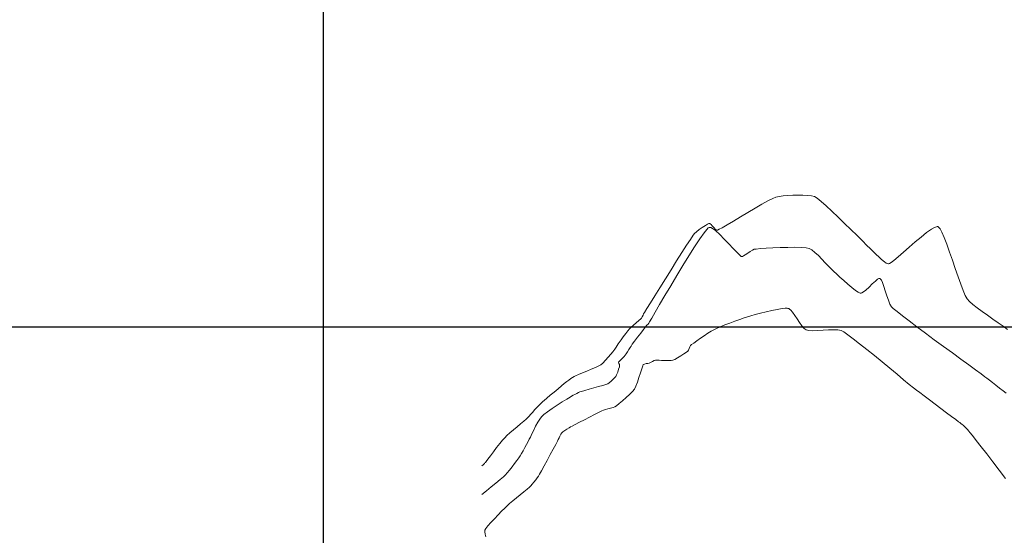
# Model space of a CAD drawing. Header units: metres. Extents: x 1111994 to 1112800, y 1268200 to 1269007.
# Tile 85 of 86: x 1112336 to 1112545, y 1268756 to 1268865. Entities that reach past the tile are written whole.
import ezdxf

# ---------------------------------------------------------------- set-up
doc = ezdxf.new("R2010")
doc.units = ezdxf.units.M
doc.header["$LTSCALE"] = 12.7
doc.header["$MEASUREMENT"] = 0
doc.layers.add('Base', color=251, linetype='Continuous')

msp = doc.modelspace()

# ---------------------------------------------------------------- linework, layer by layer
at = {"layer": 'Base', "linetype": 'Continuous'}
for p, q in [((1112400, 1269000), (1112400, 1268200)), ((1112400, 1268861.59), (1112400, 1268255.04)), ((1112000, 1268800), (1112800, 1268800))]:
    msp.add_line(p, q, dxfattribs=at)
at = {"layer": 'Base', "linetype": 'Continuous', "lineweight": 0}
for p, q in [((1112494.42, 1268826.7), (1112495.44, 1268827.21)), ((1112495.44, 1268827.21), (1112496.1, 1268827.48)), ((1112496.1, 1268827.48), (1112496.78, 1268827.63)), ((1112496.78, 1268827.63), (1112497.65, 1268827.76)), ((1112497.65, 1268827.76), (1112498.64, 1268827.86)), ((1112498.64, 1268827.86), (1112499.71, 1268827.93)), ((1112499.71, 1268827.93), (1112500.8, 1268827.97)), ((1112500.8, 1268827.97), (1112501.86, 1268827.96)), ((1112501.86, 1268827.96), (1112502.83, 1268827.9)), ((1112502.83, 1268827.9), (1112503.67, 1268827.8)), ((1112503.67, 1268827.8), (1112504.31, 1268827.63)), ((1112504.31, 1268827.63), (1112504.86, 1268827.29)), ((1112504.86, 1268827.29), (1112505.7, 1268826.62)), ((1112490.14, 1268824.25), (1112491.69, 1268825.16)), ((1112491.69, 1268825.16), (1112493.14, 1268825.99)), ((1112493.14, 1268825.99), (1112494.42, 1268826.7)), ((1112505.7, 1268826.62), (1112506.77, 1268825.68)), ((1112506.77, 1268825.68), (1112507.99, 1268824.55)), ((1112487.09, 1268822.44), (1112488.58, 1268823.32)), ((1112488.58, 1268823.32), (1112490.14, 1268824.25)), ((1112507.99, 1268824.55), (1112509.32, 1268823.28)), ((1112509.32, 1268823.28), (1112510.69, 1268821.95)), ((1112479.82, 1268820.63), (1112480.49, 1268821.1)), ((1112480.49, 1268821.1), (1112481.14, 1268821.52)), ((1112481.14, 1268821.52), (1112481.58, 1268821.77)), ((1112481.43, 1268820.64), (1112481.75, 1268820.97)), ((1112481.58, 1268821.77), (1112481.84, 1268821.89)), ((1112481.75, 1268820.97), (1112481.91, 1268821.08)), ((1112481.84, 1268821.89), (1112481.96, 1268821.92)), ((1112481.91, 1268821.08), (1112481.97, 1268821.1)), ((1112481.96, 1268821.92), (1112482, 1268821.92)), ((1112481.97, 1268821.1), (1112482.06, 1268821.1)), ((1112482, 1268821.92), (1112482.05, 1268821.91)), ((1112482.05, 1268821.91), (1112482.15, 1268821.86)), ((1112482.06, 1268821.1), (1112482.27, 1268821.06)), ((1112482.15, 1268821.86), (1112482.34, 1268821.71)), ((1112482.27, 1268821.06), (1112482.66, 1268820.86)), ((1112482.34, 1268821.71), (1112482.61, 1268821.41)), ((1112482.61, 1268821.41), (1112482.98, 1268820.99)), ((1112482.66, 1268820.86), (1112483.29, 1268820.4)), ((1112482.98, 1268820.99), (1112483.25, 1268820.69)), ((1112484.06, 1268820.68), (1112484.69, 1268821.03)), ((1112484.69, 1268821.03), (1112485.77, 1268821.66)), ((1112485.77, 1268821.66), (1112487.09, 1268822.44)), ((1112510.69, 1268821.95), (1112512.05, 1268820.61)), ((1112529.11, 1268820.7), (1112529.78, 1268821.09)), ((1112529.78, 1268821.09), (1112530.18, 1268821.24)), ((1112530.18, 1268821.24), (1112530.38, 1268821.26)), ((1112530.38, 1268821.26), (1112530.47, 1268821.25)), ((1112530.47, 1268821.25), (1112530.54, 1268821.22)), ((1112530.54, 1268821.22), (1112530.69, 1268821.1)), ((1112530.69, 1268821.1), (1112530.95, 1268820.77)), ((1112477.95, 1268818.54), (1112478.53, 1268819.42)), ((1112478.53, 1268819.42), (1112478.82, 1268819.82)), ((1112478.82, 1268819.82), (1112479.23, 1268820.18)), ((1112479.23, 1268820.18), (1112479.82, 1268820.63)), ((1112479.94, 1268818.63), (1112480.85, 1268819.92)), ((1112480.85, 1268819.92), (1112481.43, 1268820.64)), ((1112483.25, 1268820.69), (1112483.44, 1268820.54)), ((1112483.29, 1268820.4), (1112484.19, 1268819.59)), ((1112483.44, 1268820.54), (1112483.55, 1268820.48)), ((1112483.55, 1268820.48), (1112483.6, 1268820.47)), ((1112483.6, 1268820.47), (1112483.63, 1268820.47)), ((1112483.63, 1268820.47), (1112483.74, 1268820.52)), ((1112483.74, 1268820.52), (1112484.06, 1268820.68)), ((1112484.19, 1268819.59), (1112485.16, 1268818.62)), ((1112512.05, 1268820.61), (1112513.33, 1268819.34)), ((1112513.33, 1268819.34), (1112514.47, 1268818.2)), ((1112525.67, 1268817.99), (1112526.92, 1268819.04)), ((1112526.92, 1268819.04), (1112528.09, 1268819.97)), ((1112528.09, 1268819.97), (1112529.11, 1268820.7)), ((1112530.95, 1268820.77), (1112531.32, 1268820.1)), ((1112531.32, 1268820.1), (1112531.84, 1268818.94)), ((1112531.84, 1268818.94), (1112532.4, 1268817.5)), ((1112476.15, 1268815.73), (1112477.14, 1268817.29)), ((1112477.14, 1268817.29), (1112477.95, 1268818.54)), ((1112477.65, 1268815.08), (1112478.86, 1268816.99)), ((1112478.86, 1268816.99), (1112479.94, 1268818.63)), ((1112485.16, 1268818.62), (1112486.14, 1268817.58)), ((1112486.14, 1268817.58), (1112487.06, 1268816.59)), ((1112492.83, 1268816.58), (1112494.05, 1268816.66)), ((1112494.05, 1268816.66), (1112495.49, 1268816.74)), ((1112495.49, 1268816.74), (1112497.05, 1268816.8)), ((1112497.05, 1268816.8), (1112498.64, 1268816.85)), ((1112498.64, 1268816.85), (1112500.15, 1268816.87)), ((1112500.15, 1268816.87), (1112501.48, 1268816.84)), ((1112501.48, 1268816.84), (1112502.51, 1268816.77)), ((1112502.51, 1268816.77), (1112503.16, 1268816.64)), ((1112503.16, 1268816.64), (1112503.73, 1268816.32)), ((1112514.47, 1268818.2), (1112515.42, 1268817.26)), ((1112515.42, 1268817.26), (1112516.1, 1268816.58)), ((1112523.19, 1268815.81), (1112524.41, 1268816.88)), ((1112524.41, 1268816.88), (1112525.67, 1268817.99)), ((1112532.4, 1268817.5), (1112532.99, 1268815.86)), ((1112475.04, 1268813.97), (1112476.15, 1268815.73)), ((1112476.37, 1268813.01), (1112477.65, 1268815.08)), ((1112487.06, 1268816.59), (1112487.86, 1268815.74)), ((1112487.86, 1268815.74), (1112488.36, 1268815.24)), ((1112488.36, 1268815.24), (1112488.63, 1268815.01)), ((1112488.63, 1268815.01), (1112488.75, 1268814.93)), ((1112488.75, 1268814.93), (1112488.79, 1268814.91)), ((1112488.79, 1268814.91), (1112488.85, 1268814.91)), ((1112488.85, 1268814.91), (1112488.99, 1268814.94)), ((1112488.99, 1268814.94), (1112489.23, 1268815.03)), ((1112489.23, 1268815.03), (1112489.6, 1268815.24)), ((1112489.6, 1268815.24), (1112490.12, 1268815.59)), ((1112490.12, 1268815.59), (1112490.64, 1268815.95)), ((1112490.64, 1268815.95), (1112491.12, 1268816.26)), ((1112491.12, 1268816.26), (1112491.51, 1268816.44)), ((1112491.51, 1268816.44), (1112491.95, 1268816.5)), ((1112491.95, 1268816.5), (1112492.83, 1268816.58)), ((1112503.73, 1268816.32), (1112504.4, 1268815.79)), ((1112504.4, 1268815.79), (1112505.12, 1268815.12)), ((1112505.12, 1268815.12), (1112505.87, 1268814.36)), ((1112516.1, 1268816.58), (1112516.48, 1268816.23)), ((1112516.48, 1268816.23), (1112516.87, 1268815.86)), ((1112516.87, 1268815.86), (1112517.38, 1268815.36)), ((1112517.38, 1268815.36), (1112517.96, 1268814.81)), ((1112517.96, 1268814.81), (1112518.56, 1268814.27)), ((1112521.15, 1268814.06), (1112522.08, 1268814.84)), ((1112522.08, 1268814.84), (1112523.19, 1268815.81)), ((1112532.99, 1268815.86), (1112533.59, 1268814.11)), ((1112473.85, 1268812.08), (1112475.04, 1268813.97)), ((1112475.06, 1268810.85), (1112476.37, 1268813.01)), ((1112505.87, 1268814.36), (1112506.6, 1268813.58)), ((1112506.6, 1268813.58), (1112507.3, 1268812.83)), ((1112507.3, 1268812.83), (1112507.92, 1268812.19)), ((1112518.56, 1268814.27), (1112519.13, 1268813.8)), ((1112519.13, 1268813.8), (1112519.55, 1268813.52)), ((1112519.55, 1268813.52), (1112519.83, 1268813.39)), ((1112519.83, 1268813.39), (1112519.99, 1268813.35)), ((1112519.99, 1268813.35), (1112520.06, 1268813.34)), ((1112520.06, 1268813.34), (1112520.11, 1268813.35)), ((1112520.11, 1268813.35), (1112520.26, 1268813.41)), ((1112520.26, 1268813.41), (1112520.57, 1268813.61)), ((1112520.57, 1268813.61), (1112521.15, 1268814.06)), ((1112533.59, 1268814.11), (1112534.2, 1268812.34)), ((1112472.65, 1268810.16), (1112473.85, 1268812.08)), ((1112473.77, 1268808.69), (1112475.06, 1268810.85)), ((1112507.92, 1268812.19), (1112508.44, 1268811.69)), ((1112508.44, 1268811.69), (1112508.99, 1268811.19)), ((1112508.99, 1268811.19), (1112509.71, 1268810.54)), ((1112509.71, 1268810.54), (1112510.53, 1268809.79)), ((1112534.2, 1268812.34), (1112534.78, 1268810.61)), ((1112534.78, 1268810.61), (1112535.34, 1268809.02)), ((1112470.4, 1268806.55), (1112471.48, 1268808.28)), ((1112471.48, 1268808.28), (1112472.65, 1268810.16)), ((1112472.54, 1268806.62), (1112473.77, 1268808.69)), ((1112510.53, 1268809.79), (1112511.39, 1268809.02)), ((1112511.39, 1268809.02), (1112512.24, 1268808.31)), ((1112512.24, 1268808.31), (1112513.01, 1268807.71)), ((1112515.19, 1268807.78), (1112515.88, 1268808.41)), ((1112515.88, 1268808.41), (1112516.58, 1268809.09)), ((1112516.58, 1268809.09), (1112517.24, 1268809.7)), ((1112517.24, 1268809.7), (1112517.7, 1268810.06)), ((1112517.7, 1268810.06), (1112517.98, 1268810.21)), ((1112517.98, 1268810.21), (1112518.12, 1268810.24)), ((1112518.12, 1268810.24), (1112518.19, 1268810.24)), ((1112518.19, 1268810.24), (1112518.24, 1268810.21)), ((1112518.24, 1268810.21), (1112518.34, 1268810.12)), ((1112518.34, 1268810.12), (1112518.5, 1268809.87)), ((1112518.5, 1268809.87), (1112518.73, 1268809.37)), ((1112518.73, 1268809.37), (1112519.03, 1268808.54)), ((1112519.03, 1268808.54), (1112519.34, 1268807.58)), ((1112535.34, 1268809.02), (1112535.86, 1268807.66)), ((1112469.46, 1268805.03), (1112470.4, 1268806.55)), ((1112471.43, 1268804.73), (1112472.54, 1268806.62)), ((1112513.01, 1268807.71), (1112513.54, 1268807.36)), ((1112513.54, 1268807.36), (1112513.86, 1268807.2)), ((1112513.86, 1268807.2), (1112514.03, 1268807.14)), ((1112514.03, 1268807.14), (1112514.11, 1268807.14)), ((1112514.11, 1268807.14), (1112514.19, 1268807.14)), ((1112514.19, 1268807.14), (1112514.37, 1268807.2)), ((1112514.37, 1268807.2), (1112514.69, 1268807.39)), ((1112514.69, 1268807.39), (1112515.19, 1268807.78)), ((1112519.34, 1268807.58), (1112519.66, 1268806.56)), ((1112519.66, 1268806.56), (1112519.98, 1268805.6)), ((1112535.86, 1268807.66), (1112536.31, 1268806.6)), ((1112536.31, 1268806.6), (1112536.7, 1268805.92)), ((1112468.72, 1268803.83), (1112469.46, 1268805.03)), ((1112470.49, 1268803.11), (1112471.43, 1268804.73)), ((1112519.98, 1268805.6), (1112520.31, 1268804.79)), ((1112520.31, 1268804.79), (1112520.63, 1268804.23)), ((1112520.63, 1268804.23), (1112521.02, 1268803.85)), ((1112536.7, 1268805.92), (1112537.21, 1268805.38)), ((1112537.21, 1268805.38), (1112537.94, 1268804.72)), ((1112537.94, 1268804.72), (1112538.84, 1268804)), ((1112467.61, 1268801.82), (1112467.75, 1268802.09)), ((1112467.75, 1268802.09), (1112467.9, 1268802.44)), ((1112467.9, 1268802.44), (1112468.03, 1268802.72)), ((1112468.03, 1268802.72), (1112468.22, 1268803.03)), ((1112468.22, 1268803.03), (1112468.72, 1268803.83)), ((1112469.75, 1268801.84), (1112470.49, 1268803.11)), ((1112489.38, 1268801.87), (1112490.11, 1268802.1)), ((1112490.11, 1268802.1), (1112490.8, 1268802.3)), ((1112490.8, 1268802.3), (1112491.74, 1268802.56)), ((1112491.74, 1268802.56), (1112492.84, 1268802.85)), ((1112492.84, 1268802.85), (1112494.03, 1268803.15)), ((1112494.03, 1268803.15), (1112495.24, 1268803.44)), ((1112495.24, 1268803.44), (1112496.4, 1268803.68)), ((1112496.4, 1268803.68), (1112497.42, 1268803.85)), ((1112497.42, 1268803.85), (1112498.08, 1268803.91)), ((1112498.08, 1268803.91), (1112498.47, 1268803.91)), ((1112498.47, 1268803.91), (1112498.67, 1268803.89)), ((1112498.67, 1268803.89), (1112498.75, 1268803.87)), ((1112498.75, 1268803.87), (1112498.83, 1268803.83)), ((1112498.83, 1268803.83), (1112499, 1268803.73)), ((1112499, 1268803.73), (1112499.26, 1268803.5)), ((1112499.26, 1268803.5), (1112499.64, 1268803.07)), ((1112499.64, 1268803.07), (1112500.13, 1268802.4)), ((1112500.13, 1268802.4), (1112500.64, 1268801.64)), ((1112521.02, 1268803.85), (1112521.82, 1268803.2)), ((1112521.82, 1268803.2), (1112522.97, 1268802.3)), ((1112522.97, 1268802.3), (1112524.39, 1268801.21)), ((1112538.84, 1268804), (1112539.88, 1268803.22)), ((1112539.88, 1268803.22), (1112541, 1268802.41)), ((1112541, 1268802.41), (1112542.14, 1268801.61)), ((1112465.05, 1268799.54), (1112465.41, 1268799.89)), ((1112465.41, 1268799.89), (1112465.91, 1268800.34)), ((1112465.91, 1268800.34), (1112466.48, 1268800.83)), ((1112466.48, 1268800.83), (1112467.01, 1268801.28)), ((1112467.01, 1268801.28), (1112467.41, 1268801.63)), ((1112467.41, 1268801.63), (1112467.61, 1268801.82)), ((1112468.02, 1268799.41), (1112468.46, 1268799.99)), ((1112468.46, 1268799.99), (1112468.66, 1268800.23)), ((1112468.66, 1268800.23), (1112468.79, 1268800.36)), ((1112468.79, 1268800.36), (1112468.96, 1268800.5)), ((1112468.96, 1268800.5), (1112469.04, 1268800.58)), ((1112469.04, 1268800.58), (1112469.07, 1268800.64)), ((1112469.07, 1268800.64), (1112469.11, 1268800.71)), ((1112469.11, 1268800.71), (1112469.28, 1268801.01)), ((1112469.28, 1268801.01), (1112469.75, 1268801.84)), ((1112483.48, 1268799.62), (1112484.29, 1268799.96)), ((1112484.29, 1268799.96), (1112485.26, 1268800.36)), ((1112485.26, 1268800.36), (1112486.33, 1268800.77)), ((1112486.33, 1268800.77), (1112487.42, 1268801.18)), ((1112487.42, 1268801.18), (1112488.45, 1268801.55)), ((1112488.45, 1268801.55), (1112489.38, 1268801.87)), ((1112500.64, 1268801.64), (1112501.15, 1268800.88)), ((1112501.15, 1268800.88), (1112501.65, 1268800.19)), ((1112501.65, 1268800.19), (1112502.12, 1268799.64)), ((1112524.39, 1268801.21), (1112526.04, 1268799.98)), ((1112526.04, 1268799.98), (1112527.84, 1268798.63)), ((1112542.14, 1268801.61), (1112543.28, 1268800.82)), ((1112543.28, 1268800.82), (1112544.34, 1268800.09)), ((1112544.34, 1268800.09), (1112545.3, 1268799.43)), ((1112463.23, 1268797.18), (1112463.72, 1268797.85)), ((1112463.72, 1268797.85), (1112464.24, 1268798.53)), ((1112464.24, 1268798.53), (1112464.71, 1268799.13)), ((1112464.71, 1268799.13), (1112465.05, 1268799.54)), ((1112466.75, 1268797.74), (1112467.41, 1268798.62)), ((1112467.41, 1268798.62), (1112468.02, 1268799.41)), ((1112480.09, 1268797.53), (1112480.89, 1268798.08)), ((1112480.89, 1268798.08), (1112481.67, 1268798.6)), ((1112481.67, 1268798.6), (1112482.37, 1268799.03)), ((1112482.37, 1268799.03), (1112482.9, 1268799.34)), ((1112482.9, 1268799.34), (1112483.48, 1268799.62)), ((1112502.12, 1268799.64), (1112502.55, 1268799.31)), ((1112502.55, 1268799.31), (1112503.12, 1268799.18)), ((1112503.12, 1268799.18), (1112503.96, 1268799.15)), ((1112503.96, 1268799.15), (1112504.99, 1268799.19)), ((1112504.99, 1268799.19), (1112506.12, 1268799.26)), ((1112506.12, 1268799.26), (1112507.27, 1268799.33)), ((1112507.27, 1268799.33), (1112508.35, 1268799.36)), ((1112508.35, 1268799.36), (1112509.28, 1268799.33)), ((1112509.28, 1268799.33), (1112509.98, 1268799.19)), ((1112509.98, 1268799.19), (1112510.51, 1268798.9)), ((1112510.51, 1268798.9), (1112511.37, 1268798.29)), ((1112511.37, 1268798.29), (1112512.52, 1268797.43)), ((1112527.84, 1268798.63), (1112529.74, 1268797.23)), ((1112462.18, 1268795.63), (1112462.43, 1268796.03)), ((1112462.43, 1268796.03), (1112462.62, 1268796.34)), ((1112462.62, 1268796.34), (1112462.84, 1268796.64)), ((1112462.84, 1268796.64), (1112463.23, 1268797.18)), ((1112465.14, 1268795.56), (1112465.35, 1268795.88)), ((1112465.35, 1268795.88), (1112465.62, 1268796.25)), ((1112465.62, 1268796.25), (1112466.12, 1268796.91)), ((1112466.12, 1268796.91), (1112466.75, 1268797.74)), ((1112477.7, 1268795.38), (1112477.85, 1268795.74)), ((1112477.85, 1268795.74), (1112478, 1268796)), ((1112478, 1268796), (1112478.21, 1268796.18)), ((1112478.21, 1268796.18), (1112478.68, 1268796.53)), ((1112478.68, 1268796.53), (1112479.33, 1268796.99)), ((1112479.33, 1268796.99), (1112480.09, 1268797.53)), ((1112512.52, 1268797.43), (1112513.88, 1268796.37)), ((1112513.88, 1268796.37), (1112515.4, 1268795.16)), ((1112529.74, 1268797.23), (1112531.67, 1268795.8)), ((1112531.67, 1268795.8), (1112533.58, 1268794.41)), ((1112460.52, 1268793.5), (1112461.06, 1268794.13)), ((1112461.06, 1268794.13), (1112461.49, 1268794.64)), ((1112461.49, 1268794.64), (1112461.73, 1268794.93)), ((1112461.73, 1268794.93), (1112461.93, 1268795.23)), ((1112461.93, 1268795.23), (1112462.18, 1268795.63)), ((1112463.53, 1268793.31), (1112463.88, 1268793.67)), ((1112463.88, 1268793.67), (1112464.13, 1268793.96)), ((1112464.13, 1268793.96), (1112464.34, 1268794.26)), ((1112464.34, 1268794.26), (1112464.6, 1268794.67)), ((1112464.6, 1268794.67), (1112464.88, 1268795.13)), ((1112464.88, 1268795.13), (1112465.14, 1268795.56)), ((1112475.22, 1268793.38), (1112475.92, 1268793.79)), ((1112475.92, 1268793.79), (1112476.6, 1268794.21)), ((1112476.6, 1268794.21), (1112477.14, 1268794.56)), ((1112477.14, 1268794.56), (1112477.41, 1268794.77)), ((1112477.41, 1268794.77), (1112477.56, 1268795.02)), ((1112477.56, 1268795.02), (1112477.7, 1268795.38)), ((1112515.4, 1268795.16), (1112517.02, 1268793.85)), ((1112517.02, 1268793.85), (1112518.67, 1268792.5)), ((1112533.58, 1268794.41), (1112535.39, 1268793.08)), ((1112457.79, 1268791.32), (1112458.49, 1268791.65)), ((1112458.49, 1268791.65), (1112458.93, 1268791.89)), ((1112458.93, 1268791.89), (1112459.37, 1268792.28)), ((1112459.37, 1268792.28), (1112459.93, 1268792.85)), ((1112459.93, 1268792.85), (1112460.52, 1268793.5)), ((1112462.73, 1268792.43), (1112462.86, 1268792.61)), ((1112462.77, 1268792.21), (1112462.73, 1268792.43)), ((1112462.88, 1268791.93), (1112462.77, 1268792.21)), ((1112462.86, 1268792.61), (1112463.16, 1268792.93)), ((1112462.94, 1268791.7), (1112462.88, 1268791.93)), ((1112462.88, 1268791.44), (1112462.94, 1268791.7)), ((1112463.16, 1268792.93), (1112463.53, 1268793.31)), ((1112467.62, 1268791.03), (1112467.83, 1268791.68)), ((1112467.83, 1268791.68), (1112467.96, 1268791.97)), ((1112467.96, 1268791.97), (1112468.21, 1268792.07)), ((1112468.21, 1268792.07), (1112468.57, 1268792.15)), ((1112468.57, 1268792.15), (1112468.95, 1268792.21)), ((1112468.95, 1268792.21), (1112469.23, 1268792.27)), ((1112469.23, 1268792.27), (1112469.51, 1268792.41)), ((1112469.51, 1268792.41), (1112469.88, 1268792.61)), ((1112469.88, 1268792.61), (1112470.26, 1268792.8)), ((1112470.26, 1268792.8), (1112470.57, 1268792.91)), ((1112470.57, 1268792.91), (1112470.89, 1268792.92)), ((1112470.89, 1268792.92), (1112471.34, 1268792.88)), ((1112471.34, 1268792.88), (1112471.8, 1268792.83)), ((1112471.8, 1268792.83), (1112472.15, 1268792.81)), ((1112472.15, 1268792.81), (1112472.46, 1268792.8)), ((1112472.46, 1268792.8), (1112472.92, 1268792.79)), ((1112472.92, 1268792.79), (1112473.43, 1268792.8)), ((1112473.43, 1268792.8), (1112473.9, 1268792.82)), ((1112473.9, 1268792.82), (1112474.26, 1268792.88)), ((1112474.26, 1268792.88), (1112474.63, 1268793.05)), ((1112474.63, 1268793.05), (1112475.22, 1268793.38)), ((1112518.67, 1268792.5), (1112520.29, 1268791.16)), ((1112535.39, 1268793.08), (1112537.05, 1268791.87)), ((1112537.05, 1268791.87), (1112538.49, 1268790.81)), ((1112452.94, 1268789.23), (1112453.26, 1268789.42)), ((1112453.26, 1268789.42), (1112453.59, 1268789.58)), ((1112453.59, 1268789.58), (1112454.22, 1268789.84)), ((1112454.22, 1268789.84), (1112455.04, 1268790.17)), ((1112455.04, 1268790.17), (1112455.98, 1268790.55)), ((1112455.98, 1268790.55), (1112456.92, 1268790.95)), ((1112456.92, 1268790.95), (1112457.79, 1268791.32)), ((1112462.11, 1268789.41), (1112462.3, 1268789.79)), ((1112462.3, 1268789.79), (1112462.52, 1268790.35)), ((1112462.52, 1268790.35), (1112462.72, 1268790.94)), ((1112462.72, 1268790.94), (1112462.88, 1268791.44)), ((1112467.03, 1268789.17), (1112467.35, 1268790.16)), ((1112467.35, 1268790.16), (1112467.62, 1268791.03)), ((1112520.29, 1268791.16), (1112521.84, 1268789.88)), ((1112521.84, 1268789.88), (1112523.23, 1268788.73)), ((1112538.49, 1268790.81), (1112539.66, 1268789.96)), ((1112539.66, 1268789.96), (1112540.49, 1268789.35)), ((1112449.86, 1268786.82), (1112450.59, 1268787.44)), ((1112450.59, 1268787.44), (1112451.16, 1268787.91)), ((1112451.16, 1268787.91), (1112451.46, 1268788.16)), ((1112451.46, 1268788.16), (1112451.75, 1268788.38)), ((1112451.75, 1268788.38), (1112452.14, 1268788.66)), ((1112452.14, 1268788.66), (1112452.55, 1268788.96)), ((1112452.55, 1268788.96), (1112452.94, 1268789.23)), ((1112458.45, 1268787.26), (1112459.36, 1268787.51)), ((1112459.36, 1268787.51), (1112460.04, 1268787.72)), ((1112460.04, 1268787.72), (1112460.41, 1268787.86)), ((1112460.41, 1268787.86), (1112460.72, 1268788.08)), ((1112460.72, 1268788.08), (1112461.11, 1268788.39)), ((1112461.11, 1268788.39), (1112461.51, 1268788.76)), ((1112461.51, 1268788.76), (1112461.87, 1268789.12)), ((1112461.87, 1268789.12), (1112462.11, 1268789.41)), ((1112466.07, 1268786.75), (1112466.37, 1268787.35)), ((1112466.37, 1268787.35), (1112466.7, 1268788.19)), ((1112466.7, 1268788.19), (1112467.03, 1268789.17)), ((1112523.23, 1268788.73), (1112524.42, 1268787.74)), ((1112524.42, 1268787.74), (1112525.35, 1268786.99)), ((1112540.49, 1268789.35), (1112540.91, 1268789.03)), ((1112540.91, 1268789.03), (1112541.44, 1268788.63)), ((1112541.44, 1268788.63), (1112542.1, 1268788.13)), ((1112542.1, 1268788.13), (1112542.83, 1268787.56)), ((1112542.83, 1268787.56), (1112543.6, 1268786.97)), ((1112447.49, 1268784.8), (1112448.22, 1268785.42)), ((1112448.22, 1268785.42), (1112449.04, 1268786.12)), ((1112449.04, 1268786.12), (1112449.86, 1268786.82)), ((1112452.4, 1268785.04), (1112452.75, 1268785.25)), ((1112452.75, 1268785.25), (1112453.04, 1268785.42)), ((1112453.04, 1268785.42), (1112453.41, 1268785.62)), ((1112453.41, 1268785.62), (1112453.82, 1268785.83)), ((1112453.82, 1268785.83), (1112454.2, 1268786.02)), ((1112454.2, 1268786.02), (1112454.51, 1268786.15)), ((1112454.51, 1268786.15), (1112454.86, 1268786.26)), ((1112454.86, 1268786.26), (1112455.54, 1268786.45)), ((1112455.54, 1268786.45), (1112456.44, 1268786.7)), ((1112456.44, 1268786.7), (1112457.44, 1268786.98)), ((1112457.44, 1268786.98), (1112458.45, 1268787.26)), ((1112464.3, 1268784.93), (1112465.04, 1268785.61)), ((1112465.04, 1268785.61), (1112465.65, 1268786.24)), ((1112465.65, 1268786.24), (1112466.07, 1268786.75)), ((1112525.35, 1268786.99), (1112525.94, 1268786.51)), ((1112525.94, 1268786.51), (1112526.63, 1268785.99)), ((1112526.63, 1268785.99), (1112527.57, 1268785.28)), ((1112527.57, 1268785.28), (1112528.69, 1268784.44)), ((1112543.6, 1268786.97), (1112544.33, 1268786.39)), ((1112544.33, 1268786.39), (1112544.97, 1268785.87)), ((1112445.38, 1268782.84), (1112445.7, 1268783.17)), ((1112445.7, 1268783.17), (1112446.05, 1268783.51)), ((1112446.05, 1268783.51), (1112446.38, 1268783.83)), ((1112446.38, 1268783.83), (1112446.64, 1268784.07)), ((1112446.64, 1268784.07), (1112446.93, 1268784.32)), ((1112446.93, 1268784.32), (1112447.49, 1268784.8)), ((1112448.6, 1268782.59), (1112449.69, 1268783.31)), ((1112449.69, 1268783.31), (1112450.76, 1268784)), ((1112450.76, 1268784), (1112451.7, 1268784.6)), ((1112451.7, 1268784.6), (1112452.4, 1268785.04)), ((1112461.92, 1268782.97), (1112462.27, 1268783.21)), ((1112462.27, 1268783.21), (1112462.83, 1268783.67)), ((1112462.83, 1268783.67), (1112463.54, 1268784.26)), ((1112463.54, 1268784.26), (1112464.3, 1268784.93)), ((1112528.69, 1268784.44), (1112529.9, 1268783.53)), ((1112529.9, 1268783.53), (1112531.15, 1268782.6)), ((1112443.67, 1268780.94), (1112444.07, 1268781.39)), ((1112444.07, 1268781.39), (1112444.49, 1268781.87)), ((1112444.49, 1268781.87), (1112444.86, 1268782.3)), ((1112444.86, 1268782.3), (1112445.13, 1268782.59)), ((1112445.13, 1268782.59), (1112445.38, 1268782.84)), ((1112446.32, 1268780.88), (1112446.81, 1268781.31)), ((1112446.81, 1268781.31), (1112447.61, 1268781.9)), ((1112447.61, 1268781.9), (1112448.6, 1268782.59)), ((1112456.53, 1268780.79), (1112457.57, 1268781.32)), ((1112457.57, 1268781.32), (1112458.47, 1268781.77)), ((1112458.47, 1268781.77), (1112459.15, 1268782.11)), ((1112459.15, 1268782.11), (1112459.51, 1268782.27)), ((1112459.51, 1268782.27), (1112459.91, 1268782.4)), ((1112459.91, 1268782.4), (1112460.44, 1268782.53)), ((1112460.44, 1268782.53), (1112461.02, 1268782.67)), ((1112461.02, 1268782.67), (1112461.54, 1268782.82)), ((1112461.54, 1268782.82), (1112461.92, 1268782.97)), ((1112531.15, 1268782.6), (1112532.34, 1268781.71)), ((1112532.34, 1268781.71), (1112533.42, 1268780.91)), ((1112441.16, 1268778.74), (1112441.91, 1268779.37)), ((1112441.91, 1268779.37), (1112442.57, 1268779.92)), ((1112442.57, 1268779.92), (1112443.07, 1268780.35)), ((1112443.07, 1268780.35), (1112443.36, 1268780.61)), ((1112443.36, 1268780.61), (1112443.67, 1268780.94)), ((1112445.11, 1268778.88), (1112445.54, 1268779.69)), ((1112445.54, 1268779.69), (1112445.96, 1268780.38)), ((1112445.96, 1268780.38), (1112446.32, 1268780.88)), ((1112452.87, 1268778.89), (1112453.53, 1268779.24)), ((1112453.53, 1268779.24), (1112454.42, 1268779.7)), ((1112454.42, 1268779.7), (1112455.45, 1268780.23)), ((1112455.45, 1268780.23), (1112456.53, 1268780.79)), ((1112533.42, 1268780.91), (1112534.29, 1268780.26)), ((1112534.29, 1268780.26), (1112534.89, 1268779.81)), ((1112534.89, 1268779.81), (1112535.13, 1268779.63)), ((1112535.13, 1268779.63), (1112535.35, 1268779.46)), ((1112535.35, 1268779.46), (1112535.63, 1268779.25)), ((1112535.63, 1268779.25), (1112535.84, 1268779.07)), ((1112535.84, 1268779.07), (1112536.06, 1268778.86)), ((1112439.01, 1268776.87), (1112439.64, 1268777.44)), ((1112439.64, 1268777.44), (1112440.38, 1268778.08)), ((1112440.38, 1268778.08), (1112441.16, 1268778.74)), ((1112443.98, 1268776.56), (1112444.3, 1268777.23)), ((1112444.3, 1268777.23), (1112444.69, 1268778.03)), ((1112444.69, 1268778.03), (1112445.11, 1268778.88)), ((1112450.27, 1268776.76), (1112450.48, 1268777.16)), ((1112450.48, 1268777.16), (1112450.67, 1268777.44)), ((1112450.67, 1268777.44), (1112450.91, 1268777.64)), ((1112450.91, 1268777.64), (1112451.3, 1268777.92)), ((1112451.3, 1268777.92), (1112451.76, 1268778.23)), ((1112451.76, 1268778.23), (1112452.2, 1268778.5)), ((1112452.2, 1268778.5), (1112452.54, 1268778.71)), ((1112452.54, 1268778.71), (1112452.87, 1268778.89)), ((1112536.06, 1268778.86), (1112536.41, 1268778.51)), ((1112536.41, 1268778.51), (1112536.78, 1268778.13)), ((1112536.78, 1268778.13), (1112537.05, 1268777.83)), ((1112537.05, 1268777.83), (1112537.28, 1268777.54)), ((1112537.28, 1268777.54), (1112537.83, 1268776.85)), ((1112436.83, 1268774.32), (1112437.5, 1268775.17)), ((1112437.5, 1268775.17), (1112438.09, 1268775.9)), ((1112438.09, 1268775.9), (1112438.54, 1268776.41)), ((1112438.54, 1268776.41), (1112439.01, 1268776.87)), ((1112442.82, 1268774.31), (1112443.17, 1268774.99)), ((1112443.17, 1268774.99), (1112443.49, 1268775.61)), ((1112443.49, 1268775.61), (1112443.75, 1268776.09)), ((1112443.75, 1268776.09), (1112443.98, 1268776.56)), ((1112448.82, 1268774), (1112449.36, 1268774.99)), ((1112449.36, 1268774.99), (1112449.74, 1268775.71)), ((1112449.74, 1268775.71), (1112449.92, 1268776.05)), ((1112449.92, 1268776.05), (1112450.07, 1268776.36)), ((1112450.07, 1268776.36), (1112450.27, 1268776.76)), ((1112537.83, 1268776.85), (1112538.64, 1268775.82)), ((1112538.64, 1268775.82), (1112539.67, 1268774.5)), ((1112435.51, 1268772.59), (1112436.15, 1268773.43)), ((1112436.15, 1268773.43), (1112436.83, 1268774.32)), ((1112441.84, 1268772.57), (1112442.12, 1268773.03)), ((1112442.12, 1268773.03), (1112442.46, 1268773.64)), ((1112442.46, 1268773.64), (1112442.82, 1268774.31)), ((1112447.54, 1268771.6), (1112448.2, 1268772.83)), ((1112448.2, 1268772.83), (1112448.82, 1268774)), ((1112539.67, 1268774.5), (1112540.86, 1268772.98)), ((1112540.86, 1268772.98), (1112542.16, 1268771.31)), ((1112433.69, 1268770.45), (1112433.94, 1268770.65)), ((1112433.94, 1268770.65), (1112434.11, 1268770.79)), ((1112434.11, 1268770.79), (1112434.22, 1268770.9)), ((1112434.22, 1268770.9), (1112434.34, 1268771.04)), ((1112434.34, 1268771.04), (1112434.44, 1268771.16)), ((1112434.44, 1268771.16), (1112434.6, 1268771.37)), ((1112434.6, 1268771.37), (1112434.97, 1268771.87)), ((1112434.97, 1268771.87), (1112435.51, 1268772.59)), ((1112440.1, 1268770.22), (1112440.64, 1268770.92)), ((1112440.64, 1268770.92), (1112441.14, 1268771.58)), ((1112441.14, 1268771.58), (1112441.56, 1268772.15)), ((1112441.56, 1268772.15), (1112441.84, 1268772.57)), ((1112446.9, 1268770.42), (1112447.54, 1268771.6)), ((1112542.16, 1268771.31), (1112543.51, 1268769.55)), ((1112438.26, 1268768.12), (1112438.68, 1268768.52)), ((1112438.68, 1268768.52), (1112439.08, 1268768.96)), ((1112439.08, 1268768.96), (1112439.57, 1268769.55)), ((1112439.57, 1268769.55), (1112440.1, 1268770.22)), ((1112445.71, 1268768.26), (1112445.93, 1268768.64)), ((1112445.93, 1268768.64), (1112446.35, 1268769.4)), ((1112446.35, 1268769.4), (1112446.9, 1268770.42)), ((1112543.51, 1268769.55), (1112544.86, 1268767.77)), ((1112435.67, 1268765.96), (1112436.67, 1268766.78)), ((1112436.67, 1268766.78), (1112437.56, 1268767.52)), ((1112437.56, 1268767.52), (1112438.26, 1268768.12)), ((1112444.11, 1268766.2), (1112444.4, 1268766.53)), ((1112444.4, 1268766.53), (1112444.75, 1268766.96)), ((1112444.75, 1268766.96), (1112445.12, 1268767.44)), ((1112445.12, 1268767.44), (1112445.46, 1268767.9)), ((1112445.46, 1268767.9), (1112445.71, 1268768.26)), ((1112433.67, 1268764.33), (1112434.64, 1268765.12)), ((1112434.64, 1268765.12), (1112435.67, 1268765.96)), ((1112441.83, 1268764.3), (1112442.61, 1268764.94)), ((1112442.61, 1268764.94), (1112443.3, 1268765.5)), ((1112443.3, 1268765.5), (1112443.82, 1268765.94)), ((1112443.82, 1268765.94), (1112444.11, 1268766.2)), ((1112439.05, 1268761.96), (1112439.56, 1268762.42)), ((1112439.56, 1268762.42), (1112440.23, 1268762.99)), ((1112440.23, 1268762.99), (1112441.01, 1268763.64)), ((1112441.01, 1268763.64), (1112441.83, 1268764.3)), ((1112437.13, 1268760.03), (1112437.89, 1268760.8)), ((1112437.89, 1268760.8), (1112438.55, 1268761.47)), ((1112438.55, 1268761.47), (1112439.05, 1268761.96)), ((1112434.97, 1268757.69), (1112435.6, 1268758.4)), ((1112435.6, 1268758.4), (1112436.35, 1268759.2)), ((1112436.35, 1268759.2), (1112437.13, 1268760.03)), ((1112434.29, 1268756.41), (1112434.3, 1268756.78)), ((1112434.38, 1268755.9), (1112434.29, 1268756.41)), ((1112434.3, 1268756.78), (1112434.51, 1268757.12)), ((1112434.51, 1268757.12), (1112434.97, 1268757.69)), ((1112434.53, 1268755.33), (1112434.38, 1268755.9))]:
    msp.add_line(p, q, dxfattribs=at)

doc.saveas('drawing.dxf')
